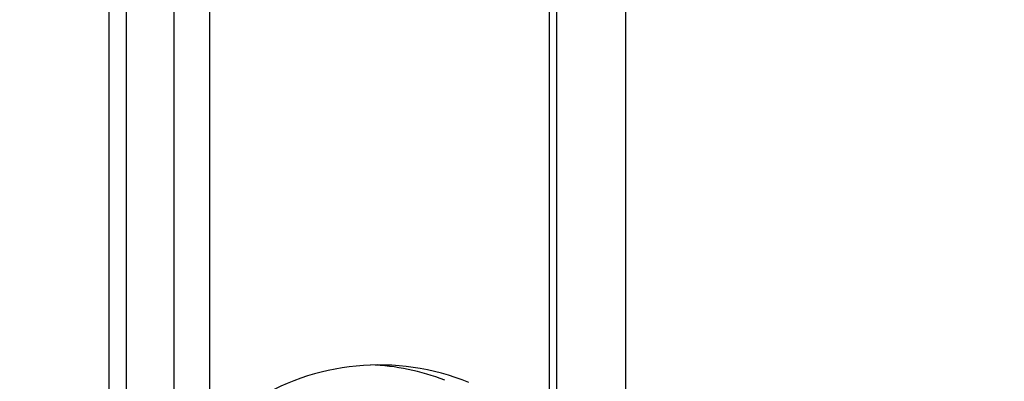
# Model space of a CAD drawing. Header units: millimetres. Extents: x 10 to 10348, y 8 to 8288.
# Tile 43 of 129: x 3648 to 3687, y 2838 to 2852. Entities that reach past the tile are written whole.
import ezdxf

# ---------------------------------------------------------------- set-up
doc = ezdxf.new("R2010")
doc.units = ezdxf.units.MM
doc.layers.add('COMPONENT_GEOMETRY', color=7, linetype='Continuous')
doc.styles.add('SLDTEXTSTYLE0', font='TXT', dxfattribs={"width": 0.75})
doc.dimstyles.new('SLDDIMSTYLE1', dxfattribs={"dimtxt": 75, "dimasz": 3.302, "dimexe": 0, "dimexo": 0.0625, "dimgap": 18.75, "dimtad": 0, "dimtih": 1, "dimtoh": 1, "dimdec": 0, "dimrnd": 1e-09, "dimzin": 12, "dimdsep": 46, "dimtxsty": 'SLDTEXTSTYLE0', "dimsah": 1, "dimcen": 0.09, "dimadec": 0, "dimazin": 3, "dimtfac": 1, "dimtdec": 0, "dimtofl": 0, "dimtmove": 0, "dimatfit": 3, "dimfxl": 1, "dimfrac": 2, "dimtolj": 1, "dimtzin": 12, "dimarcsym": 0})

# ---------------------------------------------------------------- blocks, each defined once
blk = doc.blocks.new('_D_6')
at = {"layer": 'COMPONENT_GEOMETRY', "color": 7}
for p, q in [((6592.367, 3169.161), (6314.849, 3169.161)), ((6318.024, 3169.161), (6318.024, 2018.737)), ((6318.024, 749.251), (6318.024, 1899.675)), ((3149.538, 749.251), (6321.199, 749.251))]:
    blk.add_line(p, q, dxfattribs=at)
for points in [[(6318.024, 3169.161), (6317.516, 3165.859), (6318.532, 3165.859)], [(6318.024, 749.251), (6318.532, 752.553), (6317.516, 752.553)]]:
    blk.add_solid(points, dxfattribs=at)
at = {"layer": 'COMPONENT_GEOMETRY', "color": 7, "insert": (6207.191, 1996.355), "char_height": 75, "attachment_point": 1, "style": 'SLDTEXTSTYLE0'}
blk.add_mtext('2420', dxfattribs=at)

msp = doc.modelspace()

# ---------------------------------------------------------------- linework, layer by layer
at = {"color": 8, "linetype": 'Continuous', "lineweight": 25}
for p, q in [((3651.265, 2829.761), (3651.265, 3086.431)), ((3653.846, 2833.612), (3653.846, 3086.431)), ((3655.242, 3086.431), (3655.242, 2835.083)), ((3668.713, 2837.327), (3668.713, 3086.431)), ((3671.721, 3086.431), (3671.721, 2835.733))]:
    msp.add_line(p, q, dxfattribs=at)
at = {"color": 7, "linetype": 'Continuous', "lineweight": 25}
for p, q in [((3651.957, 2830.967), (3651.957, 3086.431)), ((3669.006, 2837.21), (3669.006, 3086.431))]:
    msp.add_line(p, q, dxfattribs=at)
for centre, radius, start, end in [((3661.964, 2829.39), 9.411, 67.7949, 123.2291), ((3661.234, 2829.483), 9.333, 69.0984, 87.6054)]:
    msp.add_arc(centre, radius, start, end, dxfattribs=at)

# ---------------------------------------------------------------- dimensions: what is measured, and where the dimension line sits
at = {"layer": 'COMPONENT_GEOMETRY', "color": 7}
dim = msp.add_linear_dim(base=(6318.024, 749.251), p1=(6593.637, 3169.161), p2=(3148.268, 749.251), angle=90, dimstyle='SLDDIMSTYLE1', dxfattribs=at)
dim.commit()
dim.dimension.update_dxf_attribs({"geometry": '_D_6', "text_midpoint": (6318.024, 1959.206), "dimtype": 160})

doc.saveas('drawing.dxf')
